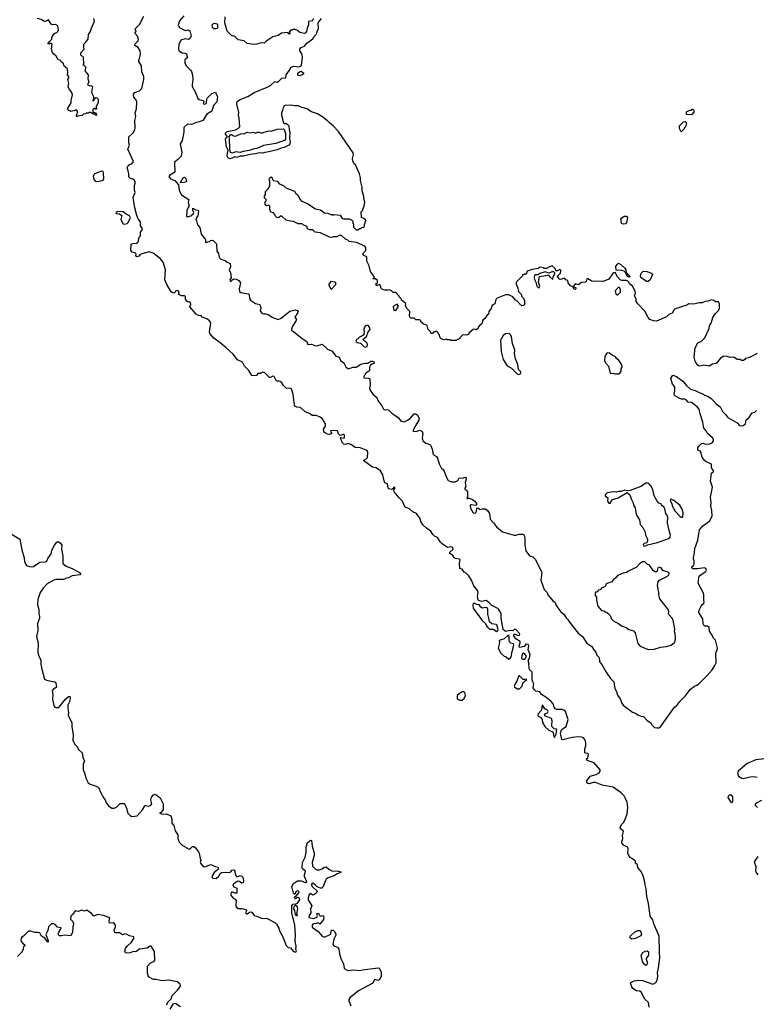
# Model space of a CAD drawing. Extents: x 1862350 to 2057294, y 212041 to 437318.
# Tile 19 of 256: x 1934706 to 1944224, y 269593 to 282318. Entities that reach past the tile are written whole.
import ezdxf

# ---------------------------------------------------------------- set-up
doc = ezdxf.new("R2010")
doc.units = 0

msp = doc.modelspace()

# ---------------------------------------------------------------- linework, layer by layer
at = {"layer": '0CON10XD'}
for points in [[(1940391, 275345), (1940334, 275355), (1940318, 275368), (1940304, 275395), (1940265, 275421), (1940265, 275435), (1940306, 275475), (1940304, 275495), (1940275, 275505), (1940235, 275498), (1940165, 275545), (1940144, 275565), (1940106, 275626), (1940065, 275642), (1940043, 275665), (1940019, 275709), (1939961, 275745), (1939918, 275785), (1939895, 275826), (1939878, 275875), (1939835, 275938), (1939785, 275957), (1939745, 275998), (1939695, 276013), (1939683, 276023), (1939651, 276095), (1939608, 276138), (1939546, 276215), (1939542, 276235), (1939555, 276257), (1939555, 276273), (1939544, 276275), (1939527, 276253), (1939515, 276248), (1939475, 276256), (1939468, 276265), (1939460, 276320), (1939425, 276334), (1939414, 276356), (1939400, 276435), (1939368, 276488), (1939312, 276525), (1939265, 276535), (1939154, 276615), (1939154, 276626), (1939185, 276642), (1939200, 276660), (1939206, 276725), (1939195, 276749), (1939105, 276785), (1939040, 276790), (1938995, 276825), (1938965, 276838), (1938945, 276840), (1938915, 276828), (1938893, 276833), (1938874, 276855), (1938852, 276915), (1938855, 276920), (1938895, 276908), (1938905, 276912), (1938905, 276947), (1938895, 276958), (1938885, 276958), (1938845, 276942), (1938826, 276965), (1938813, 277003), (1938745, 277009), (1938727, 277005), (1938724, 276995), (1938737, 276975), (1938736, 276965), (1938705, 276956), (1938685, 276960), (1938645, 276983), (1938635, 276995), (1938633, 277025), (1938657, 277063), (1938659, 277095), (1938614, 277165), (1938579, 277185), (1938535, 277203), (1938485, 277202), (1938449, 277229), (1938395, 277248), (1938335, 277307), (1938285, 277310), (1938262, 277322), (1938255, 277335), (1938240, 277475), (1938218, 277545), (1938195, 277555), (1938155, 277551), (1938115, 277591), (1938085, 277637), (1938065, 277645), (1938025, 277646), (1937995, 277705), (1937975, 277709), (1937945, 277692), (1937935, 277694), (1937874, 277754), (1937845, 277763), (1937817, 277743), (1937785, 277744), (1937765, 277721), (1937725, 277717), (1937705, 277721), (1937666, 277785), (1937612, 277842), (1937585, 277893), (1937521, 277921), (1937463, 277993), (1937372, 278075), (1937295, 278142), (1937215, 278200), (1937165, 278263), (1937158, 278285), (1937174, 278395), (1937157, 278425), (1937125, 278450), (1937063, 278475), (1937049, 278489), (1937015, 278493), (1936985, 278512), (1936905, 278605), (1936918, 278642), (1936915, 278664), (1936905, 278670), (1936885, 278666), (1936865, 278678), (1936848, 278705), (1936850, 278735), (1936844, 278745), (1936835, 278750), (1936795, 278747), (1936764, 278765), (1936766, 278795), (1936755, 278815), (1936745, 278819), (1936720, 278810), (1936705, 278785), (1936685, 278788), (1936665, 278802), (1936607, 278895), (1936582, 278955), (1936591, 279085), (1936558, 279185), (1936525, 279225), (1936429, 279299), (1936378, 279318), (1936285, 279292), (1936265, 279282), (1936245, 279261), (1936220, 279255), (1936203, 279265), (1936211, 279285), (1936205, 279302), (1936158, 279315), (1936143, 279333), (1936147, 279415), (1936170, 279425), (1936215, 279430), (1936235, 279442), (1936252, 279505), (1936266, 279525), (1936267, 279573), (1936286, 279595), (1936292, 279615), (1936267, 279657), (1936267, 279705), (1936238, 279745), (1936221, 279785), (1936188, 279905), (1936173, 280025), (1936199, 280085), (1936191, 280115), (1936190, 280175), (1936199, 280205), (1936197, 280225), (1936181, 280251), (1936136, 280266), (1936117, 280285), (1936116, 280325), (1936103, 280383), (1936096, 280405), (1936108, 280435), (1936124, 280447), (1936155, 280453), (1936177, 280485), (1936104, 280645), (1936123, 280695), (1936117, 280725), (1936117, 280805), (1936173, 280855), (1936192, 280895), (1936199, 280925), (1936194, 281016), (1936208, 281065), (1936200, 281115), (1936216, 281164), (1936221, 281255), (1936208, 281288), (1936180, 281315), (1936177, 281353), (1936194, 281376), (1936253, 281397), (1936285, 281427), (1936311, 281545), (1936309, 281585), (1936286, 281645), (1936282, 281722), (1936246, 281776), (1936246, 281795), (1936256, 281815), (1936267, 281873), (1936264, 281915), (1936238, 281958), (1936193, 281985), (1936199, 282005), (1936238, 282045), (1936242, 282065), (1936229, 282105), (1936196, 282145), (1936205, 282159), (1936210, 282175), (1936199, 282195), (1936202, 282205), (1936253, 282257), (1936309, 282365)], [(1936825, 282366), (1936769, 282301), (1936753, 282245), (1936773, 282215), (1936835, 282180), (1936855, 282177), (1936885, 282186), (1936903, 282175), (1936923, 282105), (1936906, 282074), (1936887, 282063), (1936845, 282070), (1936788, 282052), (1936762, 281995), (1936759, 281945), (1936763, 281915), (1936769, 281909), (1936805, 281891), (1936845, 281884), (1936860, 281875), (1936872, 281835), (1936870, 281825), (1936842, 281798), (1936842, 281755), (1936861, 281715), (1936915, 281666), (1936925, 281647), (1936940, 281600), (1936944, 281545), (1936933, 281475), (1936935, 281455), (1936979, 281375), (1937008, 281298), (1937025, 281286), (1937080, 281275), (1937086, 281265), (1937077, 281235), (1937095, 281224), (1937115, 281233), (1937122, 281245), (1937124, 281295), (1937130, 281305), (1937188, 281365), (1937235, 281382), (1937243, 281355), (1937263, 281325), (1937253, 281255), (1937211, 281208), (1937187, 281135), (1937123, 281095), (1937074, 281015), (1937025, 280996), (1936989, 280991), (1936925, 280963), (1936875, 280968), (1936826, 280924)], [(1935660, 282335), (1935670, 282295), (1935628, 282205), (1935617, 282163), (1935590, 282125), (1935588, 282065), (1935560, 282035), (1935560, 282025), (1935530, 281995), (1935532, 281952), (1935540, 281935), (1935490, 281885), (1935490, 281865), (1935505, 281850), (1935520, 281845), (1935527, 281827), (1935530, 281745), (1935520, 281735), (1935535, 281730), (1935560, 281705), (1935550, 281655), (1935590, 281605), (1935588, 281555), (1935598, 281515), (1935583, 281475), (1935605, 281466), (1935635, 281464), (1935646, 281455), (1935633, 281375), (1935658, 281325), (1935660, 281295), (1935650, 281275), (1935655, 281270), (1935665, 281272), (1935672, 281298), (1935695, 281310), (1935712, 281302), (1935721, 281285), (1935722, 281245), (1935690, 281185), (1935700, 281175), (1935698, 281162), (1935685, 281160), (1935675, 281170), (1935665, 281170), (1935650, 281155), (1935652, 281122), (1935675, 281120), (1935685, 281110), (1935695, 281110), (1935700, 281085), (1935695, 281080), (1935665, 281100), (1935645, 281100), (1935625, 281120), (1935605, 281120), (1935595, 281110), (1935565, 281110), (1935555, 281100), (1935532, 281098), (1935515, 281080), (1935455, 281070), (1935445, 281060), (1935440, 281085), (1935458, 281125), (1935445, 281150), (1935425, 281150), (1935417, 281143), (1935365, 281130), (1935355, 281140), (1935342, 281142), (1935330, 281155), (1935328, 281175), (1935372, 281245), (1935372, 281275), (1935387, 281345), (1935376, 281386), (1935348, 281415), (1935333, 281445), (1935340, 281495), (1935330, 281545), (1935340, 281565), (1935340, 281585), (1935322, 281605), (1935328, 281635), (1935322, 281682), (1935280, 281715), (1935267, 281757), (1935240, 281775), (1935238, 281788), (1935205, 281800), (1935176, 281846), (1935142, 281875), (1935130, 281895), (1935117, 281935), (1935125, 282000), (1935115, 282010), (1935095, 282010), (1935085, 282000), (1935070, 282005), (1935085, 282030), (1935120, 282065), (1935123, 282087), (1935140, 282115), (1935140, 282125), (1935160, 282145), (1935185, 282150), (1935197, 282163), (1935208, 282185), (1935198, 282238), (1935167, 282257), (1935135, 282252), (1935115, 282260), (1935077, 282317), (1935052, 282298), (1935025, 282292), (1934985, 282318), (1934935, 282332)], [(1937245, 282202), (1937260, 282210), (1937268, 282222), (1937265, 282255), (1937235, 282270), (1937205, 282265), (1937190, 282245), (1937193, 282223), (1937213, 282203), (1937245, 282202)], [(1938500, 282335), (1938495, 282310), (1938487, 282303), (1938440, 282295), (1938440, 282250), (1938421, 282209), (1938414, 282165), (1938396, 282144), (1938385, 282140), (1938325, 282154), (1938295, 282178), (1938265, 282190), (1938235, 282190), (1938225, 282180), (1938205, 282180), (1938188, 282155), (1938197, 282145), (1938195, 282132), (1938185, 282134), (1938171, 282151), (1938129, 282149), (1938088, 282142), (1938046, 282113), (1937976, 282094), (1937886, 282034), (1937865, 282012), (1937825, 282019), (1937769, 282001), (1937727, 281997), (1937645, 282010), (1937605, 282046), (1937529, 282059), (1937485, 282100), (1937445, 282112), (1937389, 282169), (1937357, 282277), (1937362, 282355)], [(1943528, 277848), (1943495, 277838), (1943475, 277843), (1943460, 277855), (1943433, 277905), (1943423, 277955), (1943434, 278075), (1943470, 278140), (1943515, 278162), (1943558, 278205), (1943613, 278325), (1943621, 278365), (1943640, 278395), (1943663, 278467), (1943694, 278516), (1943732, 278555), (1943748, 278585), (1943748, 278645), (1943735, 278670), (1943695, 278670), (1943675, 278688), (1943645, 278698), (1943599, 278681), (1943564, 278676), (1943525, 278658), (1943485, 278658), (1943415, 278642), (1943353, 278647), (1943325, 278630), (1943175, 278583), (1943157, 278565), (1943138, 278525), (1943095, 278507), (1943065, 278477), (1942935, 278422), (1942894, 278424), (1942850, 278445), (1942825, 278470), (1942785, 278552), (1942694, 278644), (1942672, 278675), (1942672, 278712), (1942651, 278751), (1942661, 278785), (1942659, 278809), (1942623, 278875), (1942584, 278904), (1942578, 278925), (1942565, 278938), (1942546, 278946), (1942485, 278948), (1942465, 278956), (1942432, 278995), (1942402, 279052), (1942385, 279048), (1942368, 279032), (1942320, 278965), (1942245, 278936), (1942097, 278937), (1942045, 278970), (1942035, 278970), (1942024, 278935), (1942015, 278924), (1941965, 278921), (1941925, 278889), (1941885, 278903), (1941857, 278865), (1941891, 278855), (1941892, 278838), (1941885, 278830), (1941865, 278839), (1941854, 278864), (1941825, 278880), (1941801, 278905), (1941794, 278915), (1941788, 278948), (1941765, 278957), (1941745, 278976), (1941695, 278958), (1941680, 278965), (1941650, 279005), (1941665, 279010), (1941695, 279040), (1941698, 279078), (1941685, 279088), (1941655, 279070), (1941632, 279072), (1941625, 279100), (1941587, 279137), (1941550, 279125), (1941515, 279100), (1941485, 279100), (1941475, 279110), (1941425, 279120), (1941406, 279104), (1941328, 279088), (1941262, 279068), (1941255, 279040), (1941245, 279030), (1941225, 279030), (1941215, 279020), (1941205, 279020), (1941200, 279005), (1941120, 278925), (1941120, 278895), (1941137, 278867), (1941152, 278805), (1941190, 278765), (1941190, 278745), (1941217, 278717), (1941230, 278685), (1941230, 278635), (1941218, 278622), (1941195, 278620), (1941185, 278630), (1941175, 278630), (1941170, 278645), (1941130, 278685), (1941114, 278694), (1941080, 278735), (1941025, 278760), (1940985, 278762), (1940875, 278720), (1940858, 278702), (1940847, 278645), (1940812, 278625), (1940800, 278585), (1940770, 278545), (1940765, 278510), (1940745, 278500), (1940716, 278454), (1940692, 278435), (1940678, 278385), (1940657, 278373), (1940630, 278345), (1940630, 278325), (1940605, 278310), (1940585, 278318), (1940565, 278312), (1940510, 278265), (1940510, 278255), (1940502, 278248), (1940485, 278242), (1940433, 278247), (1940392, 278208), (1940388, 278192), (1940355, 278180), (1940345, 278170), (1940275, 278170), (1940265, 278180), (1940235, 278180), (1940215, 278188), (1940185, 278182), (1940153, 278193), (1940140, 278205), (1940128, 278248), (1940112, 278262), (1940110, 278275), (1940098, 278288), (1940075, 278290), (1940065, 278280), (1940055, 278280), (1940038, 278262), (1940025, 278260), (1940018, 278278), (1939983, 278313), (1939970, 278365), (1939945, 278380), (1939922, 278382), (1939890, 278415), (1939890, 278425), (1939878, 278438), (1939825, 278440), (1939805, 278460), (1939755, 278460), (1939743, 278485), (1939747, 278547), (1939708, 278585), (1939690, 278625), (1939695, 278650), (1939640, 278695), (1939640, 278705), (1939610, 278735), (1939610, 278745), (1939565, 278790), (1939533, 278793), (1939510, 278815), (1939485, 278828), (1939465, 278820), (1939425, 278820), (1939395, 278830), (1939373, 278853), (1939372, 278875), (1939357, 278897), (1939332, 278888), (1939325, 278880), (1939312, 278885), (1939310, 278905), (1939330, 278915), (1939330, 278945), (1939305, 278970), (1939275, 278970), (1939270, 278975), (1939290, 278995), (1939240, 279065), (1939223, 279135), (1939193, 279195), (1939190, 279255), (1939155, 279270), (1939142, 279282), (1939150, 279305), (1939180, 279335), (1939180, 279375), (1939165, 279390), (1939057, 279437), (1938965, 279450), (1938947, 279467), (1938915, 279480), (1938865, 279530), (1938835, 279530), (1938805, 279510), (1938755, 279510), (1938735, 279502), (1938708, 279508), (1938595, 279562), (1938525, 279572), (1938492, 279602), (1938455, 279602), (1938432, 279612), (1938420, 279625), (1938420, 279645), (1938375, 279660), (1938355, 279680), (1938305, 279680), (1938245, 279710), (1938205, 279712), (1938148, 279728), (1938095, 279780), (1938075, 279780), (1938055, 279760), (1938035, 279758), (1938014, 279774), (1938000, 279805), (1937985, 279820), (1937952, 279832), (1937940, 279865), (1937938, 279908), (1937925, 279920), (1937895, 279910), (1937880, 279925), (1937880, 279965), (1937890, 279975), (1937890, 279995), (1937870, 280015), (1937870, 280035), (1937882, 280058), (1937883, 280097), (1937915, 280130), (1937938, 280165), (1937940, 280235), (1937930, 280245), (1937935, 280270), (1937957, 280287), (1937970, 280275), (1937972, 280252), (1937985, 280240), (1938032, 280232), (1938060, 280195), (1938115, 280173), (1938146, 280146), (1938255, 280100), (1938275, 280070), (1938298, 280055), (1938322, 280005), (1938345, 279978), (1938440, 279935), (1938455, 279920), (1938530, 279875), (1938592, 279862), (1938645, 279822), (1938687, 279817), (1938725, 279800), (1938745, 279800), (1938755, 279790), (1938765, 279800), (1938845, 279790), (1938875, 279750), (1938893, 279743), (1938962, 279742), (1938995, 279730), (1939010, 279715), (1939010, 279685), (1939020, 279675), (1939020, 279635), (1939055, 279600), (1939075, 279600), (1939095, 279620), (1939115, 279620), (1939125, 279630), (1939150, 279635), (1939160, 279645), (1939160, 279675), (1939170, 279685), (1939170, 279705), (1939178, 279712), (1939180, 279725), (1939155, 279750), (1939122, 279762), (1939120, 279835), (1939142, 279858), (1939142, 279875), (1939156, 279904), (1939167, 279965), (1939152, 280005), (1939152, 280032), (1939132, 280105), (1939132, 280155), (1939108, 280238), (1939108, 280275), (1939096, 280326), (1939045, 280440), (1939025, 280460), (1939010, 280495), (1939006, 280525), (1939018, 280575), (1939013, 280595), (1938824, 280874), (1938757, 280947), (1938712, 280982), (1938685, 281011), (1938625, 281058), (1938555, 281099), (1938478, 281128), (1938415, 281166), (1938338, 281188), (1938310, 281205), (1938256, 281204), (1938215, 281211), (1938135, 281209), (1938114, 281195), (1938104, 281146), (1938090, 281115), (1938089, 281085), (1938116, 280986), (1938125, 280978), (1938155, 280975), (1938185, 280945), (1938186, 280895), (1938196, 280865), (1938194, 280785), (1938202, 280735), (1938198, 280712), (1938185, 280695), (1938125, 280666), (1938085, 280659), (1938035, 280636), (1937905, 280604), (1937875, 280603), (1937845, 280594), (1937806, 280596), (1937755, 280582), (1937685, 280574), (1937600, 280555), (1937555, 280554), (1937515, 280538), (1937485, 280546), (1937425, 280519), (1937406, 280526), (1937392, 280542), (1937387, 280565), (1937401, 280631), (1937377, 280675), (1937365, 280775), (1937375, 280796), (1937390, 280805), (1937361, 280845), (1937385, 280871), (1937495, 280896), (1937535, 280916), (1937549, 280935), (1937542, 281045), (1937534, 281085), (1937536, 281116), (1937510, 281225), (1937510, 281245), (1937520, 281265), (1937554, 281285), (1937654, 281325), (1937735, 281378), (1937904, 281446), (1937948, 281465), (1938005, 281520), (1938035, 281512), (1938055, 281522), (1938095, 281561), (1938143, 281567), (1938148, 281605), (1938194, 281666), (1938214, 281706), (1938245, 281715), (1938315, 281707), (1938349, 281725), (1938362, 281835), (1938350, 281875), (1938328, 281915), (1938328, 281935), (1938344, 281956), (1938388, 281975), (1938418, 282015), (1938495, 282070), (1938511, 282099), (1938538, 282125), (1938546, 282144), (1938548, 282165), (1938567, 282205), (1938564, 282276), (1938574, 282296), (1938607, 282333)], [(1938325, 281590), (1938300, 281595), (1938302, 281625), (1938325, 281650), (1938345, 281652), (1938378, 281628), (1938370, 281615), (1938325, 281590)], [(1943385, 281090), (1943322, 281092), (1943323, 281127), (1943358, 281142), (1943365, 281150), (1943385, 281150), (1943395, 281160), (1943405, 281160), (1943417, 281147), (1943417, 281123), (1943385, 281090)], [(1943255, 280870), (1943233, 280913), (1943230, 280945), (1943282, 280998), (1943305, 281000), (1943320, 280985), (1943308, 280935), (1943290, 280915), (1943290, 280905), (1943255, 280870)], [(1936826, 280924), (1936826, 280865), (1936806, 280755), (1936778, 280712), (1936800, 280605), (1936792, 280555), (1936751, 280509), (1936706, 280475), (1936710, 280345), (1936645, 280309), (1936635, 280290), (1936655, 280263), (1936710, 280240), (1936758, 280185), (1936768, 280108), (1936795, 280052), (1936892, 279995), (1936883, 279957), (1936898, 279912), (1936865, 279858), (1936860, 279775), (1936875, 279771), (1936916, 279784), (1936954, 279815), (1936956, 279825), (1936944, 279855), (1936945, 279880), (1936980, 279860), (1937014, 279854), (1937018, 279848), (1937007, 279783), (1936984, 279745), (1936989, 279719), (1937004, 279665), (1937032, 279632), (1937053, 279545), (1937108, 279475), (1937108, 279438), (1937155, 279449), (1937185, 279468), (1937205, 279464), (1937249, 279419), (1937255, 279325), (1937274, 279295), (1937284, 279244), (1937304, 279224), (1937363, 279205), (1937385, 279184), (1937426, 279165), (1937430, 279125), (1937414, 279085), (1937430, 279045), (1937438, 278982), (1937420, 278955), (1937425, 278937), (1937435, 278935), (1937445, 278941), (1937459, 278962), (1937475, 278969), (1937505, 278964), (1937536, 278946), (1937559, 278915), (1937542, 278838), (1937546, 278805), (1937564, 278794), (1937664, 278774), (1937671, 278765), (1937676, 278715), (1937689, 278695), (1937755, 278649), (1937809, 278635), (1937824, 278595), (1937815, 278555), (1937835, 278526), (1937855, 278516), (1937885, 278516), (1937917, 278507), (1937975, 278468), (1938045, 278443), (1938085, 278461), (1938198, 278552), (1938265, 278568), (1938295, 278560), (1938303, 278545), (1938299, 278535), (1938262, 278475), (1938281, 278445), (1938280, 278430), (1938229, 278355), (1938218, 278318), (1938219, 278299), (1938245, 278286), (1938355, 278198), (1938415, 278158), (1938431, 278121), (1938475, 278126), (1938518, 278108), (1938544, 278104), (1938615, 278125), (1938685, 278059), (1938742, 278032), (1938791, 277971), (1938835, 277958), (1938853, 277913), (1938895, 277885), (1938922, 277832), (1938945, 277811), (1938965, 277811), (1939015, 277826), (1939055, 277828), (1939115, 277864), (1939165, 277879), (1939205, 277878), (1939245, 277903), (1939265, 277904), (1939281, 277895), (1939286, 277875), (1939255, 277866), (1939239, 277851), (1939226, 277825), (1939224, 277785), (1939211, 277769), (1939173, 277745), (1939150, 277695), (1939158, 277688), (1939215, 277686), (1939231, 277675), (1939236, 277596), (1939226, 277555), (1939231, 277535), (1939269, 277479), (1939320, 277435), (1939332, 277395), (1939387, 277327), (1939405, 277285), (1939425, 277277), (1939455, 277280), (1939475, 277272), (1939515, 277233), (1939596, 277176), (1939625, 277137), (1939638, 277128), (1939675, 277121), (1939716, 277144), (1939750, 277165), (1939805, 277223), (1939825, 277223), (1939847, 277207), (1939868, 277168), (1939865, 277142), (1939823, 277077), (1939788, 277005), (1939795, 276998), (1939825, 276994), (1939875, 277011), (1939906, 276995), (1939917, 276967), (1939906, 276915), (1939914, 276875), (1939955, 276846), (1940005, 276828), (1940018, 276815), (1940038, 276755), (1940046, 276705), (1940060, 276690), (1940093, 276673), (1940105, 276653), (1940126, 276576), (1940158, 276518), (1940175, 276509), (1940192, 276485), (1940221, 276401), (1940243, 276363), (1940285, 276344), (1940335, 276347), (1940368, 276362), (1940385, 276398), (1940425, 276394), (1940464, 276404), (1940475, 276400), (1940477, 276385), (1940461, 276335), (1940472, 276285), (1940457, 276265), (1940458, 276255), (1940489, 276228), (1940494, 276214), (1940492, 276155), (1940485, 276130), (1940495, 276128), (1940505, 276138), (1940555, 276115), (1940586, 276096), (1940609, 276065), (1940610, 276050), (1940599, 276041), (1940545, 276050), (1940533, 276047), (1940525, 276035), (1940532, 276005), (1940565, 275946), (1940585, 275941), (1940600, 275950), (1940609, 275965), (1940615, 276006), (1940625, 276008), (1940655, 275988), (1940685, 275998), (1940725, 275997), (1940752, 275975), (1940771, 275945), (1940782, 275905), (1940785, 275863), (1940830, 275815), (1940865, 275764), (1940945, 275697), (1941095, 275654), (1941115, 275654), (1941165, 275669), (1941218, 275668), (1941229, 275645), (1941235, 275610), (1941233, 275533), (1941246, 275455), (1941295, 275389), (1941338, 275375), (1941365, 275347), (1941401, 275281), (1941451, 275175), (1941441, 275075), (1941483, 274955), (1941520, 274915), (1941532, 274885), (1941555, 274854), (1941597, 274807), (1941627, 274785), (1941635, 274754), (1941660, 274715), (1941697, 274667), (1941736, 274636), (1941766, 274586), (1941789, 274565), (1941810, 274530), (1941921, 274391), (1941978, 274345), (1942035, 274259), (1942099, 274215), (1942123, 274173), (1942149, 274145), (1942164, 274104), (1942194, 274075), (1942199, 274019), (1942227, 273985), (1942284, 273885), (1942338, 273805), (1942385, 273760), (1942398, 273675), (1942418, 273635), (1942430, 273590), (1942465, 273539), (1942485, 273485), (1942505, 273460), (1942625, 273370), (1942665, 273356), (1942695, 273333), (1942735, 273318), (1942765, 273314), (1942815, 273259), (1942857, 273237), (1942874, 273205), (1942895, 273184), (1942915, 273170), (1942945, 273164), (1942965, 273164), (1942985, 273180), (1943168, 273432), (1943196, 273454), (1943234, 273506), (1943304, 273576), (1943373, 273665), (1943425, 273704), (1943455, 273716), (1943475, 273732), (1943589, 273841), (1943652, 273915), (1943690, 273970), (1943704, 274005), (1943700, 274135), (1943720, 274175), (1943723, 274195), (1943697, 274297), (1943670, 274325), (1943654, 274365), (1943619, 274415), (1943614, 274464), (1943595, 274479), (1943560, 274480), (1943542, 274495), (1943536, 274515), (1943534, 274574), (1943482, 274655), (1943484, 274685), (1943510, 274740), (1943525, 274760), (1943546, 274774), (1943552, 274795), (1943547, 274817), (1943547, 274885), (1943537, 274917), (1943471, 275035), (1943480, 275105), (1943486, 275124), (1943511, 275149), (1943573, 275187), (1943582, 275205), (1943573, 275223), (1943553, 275233), (1943465, 275220), (1943405, 275220), (1943390, 275235), (1943390, 275245), (1943415, 275268), (1943423, 275285), (1943423, 275325), (1943414, 275344), (1943412, 275365), (1943427, 275433), (1943428, 275485), (1943468, 275592), (1943492, 275725), (1943535, 275775), (1943625, 275840), (1943652, 275905), (1943648, 275975), (1943636, 276035), (1943639, 276075), (1943630, 276145), (1943658, 276275), (1943634, 276355), (1943644, 276455), (1943675, 276485), (1943646, 276525), (1943644, 276574), (1943575, 276604), (1943555, 276620), (1943526, 276665), (1943505, 276742), (1943475, 276752), (1943468, 276765), (1943468, 276785), (1943480, 276805), (1943515, 276840), (1943537, 276843), (1943567, 276833), (1943625, 276838), (1943657, 276855), (1943669, 276875), (1943671, 276895), (1943658, 276915), (1943595, 276968), (1943576, 277005), (1943548, 277038), (1943535, 277118), (1943497, 277225), (1943486, 277285), (1943461, 277315), (1943385, 277370), (1943345, 277376), (1943316, 277405), (1943296, 277414), (1943256, 277414), (1943226, 277425), (1943165, 277462), (1943161, 277485), (1943170, 277515), (1943173, 277573), (1943139, 277609), (1943120, 277685), (1943145, 277722), (1943192, 277705), (1943275, 277646), (1943322, 277592), (1943375, 277543), (1943435, 277525), (1943485, 277499), (1943533, 277483), (1943555, 277464), (1943595, 277451), (1943636, 277426), (1943668, 277398), (1943704, 277355), (1943756, 277316), (1943788, 277255), (1943827, 277217), (1943856, 277176), (1943975, 277107), (1944006, 277075), (1944035, 277069), (1944055, 277075), (1944085, 277095), (1944093, 277147), (1944127, 277173), (1944170, 277235), (1944205, 277246), (1944228, 277265)], [(1937455, 280592), (1937432, 280602), (1937420, 280645), (1937418, 280785), (1937408, 280805), (1937435, 280834), (1937445, 280834), (1937468, 280818), (1937495, 280814), (1937565, 280841), (1937614, 280846), (1937645, 280864), (1937685, 280856), (1937725, 280863), (1937755, 280851), (1937780, 280865), (1937804, 280866), (1937835, 280852), (1937865, 280866), (1937925, 280880), (1937955, 280878), (1938035, 280904), (1938115, 280908), (1938125, 280898), (1938142, 280845), (1938142, 280775), (1938135, 280760), (1938015, 280716), (1937855, 280690), (1937772, 280655), (1937735, 280650), (1937670, 280625), (1937594, 280616), (1937555, 280600), (1937495, 280608), (1937455, 280592)], [(1935705, 280226), (1935755, 280234), (1935784, 280245), (1935792, 280265), (1935790, 280340), (1935784, 280354), (1935765, 280360), (1935673, 280327), (1935656, 280295), (1935663, 280253), (1935681, 280231), (1935705, 280226)], [(1936785, 280210), (1936782, 280215), (1936819, 280275), (1936835, 280282), (1936854, 280265), (1936863, 280235), (1936856, 280224), (1936825, 280214), (1936785, 280210)], [(1936055, 279677), (1936095, 279684), (1936105, 279692), (1936138, 279755), (1936125, 279784), (1936083, 279805), (1936045, 279835), (1935975, 279840), (1935955, 279832), (1935949, 279825), (1935952, 279815), (1935995, 279809), (1936026, 279786), (1936013, 279735), (1936045, 279681), (1936055, 279677)], [(1942505, 279676), (1942484, 279684), (1942481, 279691), (1942475, 279750), (1942515, 279778), (1942545, 279778), (1942559, 279755), (1942546, 279695), (1942535, 279680), (1942505, 279676)], [(1941415, 278850), (1941427, 278875), (1941410, 278925), (1941422, 278998), (1941505, 279010), (1941535, 279020), (1941555, 278993), (1941595, 278960), (1941600, 278995), (1941620, 279035), (1941620, 279045), (1941608, 279058), (1941581, 279059), (1941545, 279040), (1941495, 279058), (1941425, 279037), (1941405, 279020), (1941368, 279022), (1941357, 279013), (1941353, 278985), (1941358, 278958), (1941377, 278925), (1941390, 278875), (1941415, 278850)], [(1942585, 278990), (1942575, 278990), (1942565, 279000), (1942532, 279052), (1942516, 279066), (1942485, 279078), (1942412, 279082), (1942408, 279132), (1942431, 279159), (1942445, 279170), (1942475, 279152), (1942525, 279108), (1942537, 279085), (1942542, 279052), (1942590, 279005), (1942585, 278990)], [(1942825, 278933), (1942805, 278934), (1942732, 278985), (1942727, 279005), (1942732, 279025), (1942742, 279048), (1942763, 279067), (1942810, 279065), (1942871, 279041), (1942882, 279025), (1942852, 278955), (1942825, 278933)], [(1938735, 278834), (1938789, 278895), (1938789, 278915), (1938777, 278927), (1938727, 278933), (1938700, 278900), (1938700, 278885), (1938725, 278840), (1938735, 278834)], [(1942435, 278760), (1942470, 278795), (1942470, 278825), (1942455, 278858), (1942440, 278855), (1942402, 278815), (1942408, 278775), (1942425, 278760), (1942435, 278760)], [(1939565, 278561), (1939602, 278615), (1939585, 278642), (1939535, 278617), (1939530, 278605), (1939542, 278562), (1939565, 278561)], [(1939175, 278085), (1939196, 278095), (1939200, 278125), (1939191, 278141), (1939150, 278175), (1939146, 278185), (1939150, 278195), (1939188, 278225), (1939210, 278285), (1939234, 278315), (1939230, 278335), (1939215, 278362), (1939205, 278368), (1939175, 278360), (1939163, 278345), (1939155, 278315), (1939159, 278265), (1939149, 278241), (1939095, 278215), (1939055, 278178), (1939050, 278165), (1939053, 278153), (1939065, 278144), (1939109, 278139), (1939153, 278093), (1939175, 278085)], [(1941155, 277732), (1941178, 277742), (1941180, 277765), (1941150, 277795), (1941142, 277862), (1941113, 277933), (1941100, 278005), (1941102, 278045), (1941072, 278135), (1941062, 278222), (1941050, 278245), (1941032, 278262), (1940983, 278257), (1940954, 278236), (1940918, 278175), (1940928, 278028), (1940952, 277925), (1941004, 277844), (1941060, 277815), (1941135, 277740), (1941155, 277732)], [(1942395, 277740), (1942445, 277742), (1942466, 277754), (1942480, 277775), (1942480, 277805), (1942492, 277825), (1942486, 277855), (1942445, 277920), (1942424, 277934), (1942405, 277959), (1942360, 277980), (1942325, 278007), (1942305, 278012), (1942291, 278009), (1942268, 277965), (1942262, 277912), (1942275, 277882), (1942315, 277840), (1942335, 277750), (1942345, 277743), (1942375, 277748), (1942395, 277740)], [(1944235, 278004), (1944135, 277953), (1944085, 277938), (1944076, 277924), (1944057, 277913), (1944033, 277913), (1944015, 277928), (1943975, 277928), (1943935, 277957), (1943885, 277952), (1943846, 277966), (1943805, 277967), (1943762, 277945), (1943716, 277884), (1943700, 277875), (1943660, 277865), (1943615, 277842), (1943545, 277852), (1943528, 277848)], [(1942785, 275513), (1942820, 275530), (1942947, 275563), (1943088, 275612), (1943106, 275624), (1943116, 275655), (1943097, 275717), (1943078, 275815), (1943082, 275885), (1943076, 275906), (1943053, 275935), (1943043, 275995), (1943032, 276015), (1943000, 276045), (1942995, 276060), (1942965, 276068), (1942941, 276095), (1942906, 276165), (1942886, 276245), (1942860, 276295), (1942835, 276323), (1942805, 276333), (1942734, 276286), (1942596, 276234), (1942555, 276230), (1942525, 276237), (1942475, 276219), (1942445, 276220), (1942415, 276212), (1942375, 276218), (1942298, 276202), (1942272, 276178), (1942270, 276165), (1942305, 276140), (1942301, 276095), (1942320, 276070), (1942335, 276063), (1942356, 276114), (1942394, 276126), (1942440, 276140), (1942555, 276208), (1942589, 276179), (1942606, 276125), (1942634, 276075), (1942637, 276045), (1942658, 276008), (1942672, 275925), (1942715, 275855), (1942724, 275795), (1942758, 275755), (1942787, 275695), (1942794, 275655), (1942816, 275605), (1942820, 275585), (1942813, 275565), (1942804, 275556), (1942775, 275549), (1942763, 275535), (1942766, 275516), (1942785, 275513)], [(1943275, 275890), (1943279, 275945), (1943264, 275994), (1943237, 276045), (1943160, 276105), (1943125, 276122), (1943115, 276120), (1943113, 276105), (1943131, 276065), (1943136, 276035), (1943176, 275965), (1943235, 275903), (1943255, 275890), (1943275, 275890)], [(1934575, 275688), (1934710, 275605), (1934734, 275465), (1934764, 275365), (1934770, 275315), (1934785, 275278), (1934796, 275266), (1934845, 275246), (1934885, 275252), (1934965, 275306), (1935040, 275310), (1935055, 275320), (1935070, 275355), (1935111, 275415), (1935120, 275460), (1935155, 275528), (1935186, 275564), (1935205, 275573), (1935233, 275553), (1935252, 275525), (1935246, 275474), (1935263, 275385), (1935264, 275295), (1935269, 275285), (1935305, 275255), (1935385, 275227), (1935489, 275169), (1935492, 275155), (1935485, 275144), (1935385, 275129), (1935335, 275104), (1935305, 275102), (1935275, 275084), (1935183, 275083), (1935147, 275073), (1935060, 275025), (1935013, 274977), (1934972, 274915), (1934939, 274825), (1934936, 274755), (1934953, 274695), (1934955, 274645), (1934964, 274605), (1934962, 274585), (1934936, 274515), (1934940, 274425), (1934922, 274345), (1934946, 274266), (1934942, 274135), (1934952, 274092), (1934980, 274045), (1934980, 273990), (1934991, 273925), (1935027, 273797), (1935052, 273782), (1935155, 273762), (1935169, 273755), (1935173, 273745), (1935180, 273690), (1935138, 273662), (1935127, 273645), (1935134, 273595), (1935128, 273535), (1935146, 273455), (1935162, 273432), (1935175, 273427), (1935210, 273430), (1935224, 273446), (1935301, 273539), (1935335, 273569), (1935356, 273576), (1935358, 273545), (1935345, 273494), (1935329, 273461), (1935329, 273415), (1935339, 273365), (1935334, 273325), (1935378, 273235), (1935379, 273185), (1935396, 273074), (1935394, 273004), (1935421, 272945), (1935454, 272915), (1935467, 272885), (1935513, 272843), (1935524, 272785), (1935543, 272735), (1935528, 272695), (1935526, 272625), (1935550, 272570), (1935561, 272515), (1935593, 272455), (1935615, 272439), (1935694, 272414), (1935726, 272395), (1935756, 272325), (1935794, 272255), (1935812, 272235), (1935822, 272195), (1935855, 272156), (1935895, 272127), (1935925, 272126), (1935955, 272141), (1936005, 272190), (1936055, 272188), (1936065, 272180), (1936087, 272127), (1936104, 272065), (1936135, 272031), (1936155, 272022), (1936225, 272028), (1936294, 272105), (1936325, 272159), (1936338, 272162), (1936375, 272153), (1936402, 272165), (1936414, 272185), (1936402, 272235), (1936410, 272270), (1936435, 272301), (1936455, 272309), (1936465, 272306), (1936522, 272262), (1936558, 272185), (1936562, 272105), (1936530, 272070), (1936512, 272062), (1936555, 272049), (1936604, 272056), (1936657, 272027), (1936672, 271985), (1936673, 271933), (1936698, 271905), (1936714, 271834), (1936749, 271785), (1936750, 271735), (1936765, 271690), (1936805, 271650), (1936895, 271600), (1936905, 271600), (1936938, 271632), (1936955, 271633), (1936975, 271621), (1937016, 271565), (1937026, 271545), (1937037, 271477), (1937047, 271455), (1937039, 271425), (1937042, 271415), (1937076, 271375), (1937100, 271370), (1937175, 271401), (1937232, 271372), (1937270, 271365), (1937270, 271335), (1937220, 271295), (1937190, 271245), (1937192, 271232), (1937202, 271222), (1937245, 271220), (1937279, 271251), (1937297, 271283), (1937313, 271297), (1937359, 271301), (1937414, 271296), (1937436, 271304), (1937449, 271325), (1937465, 271332), (1937479, 271325), (1937484, 271315), (1937489, 271275), (1937507, 271245), (1937515, 271241), (1937555, 271257), (1937575, 271249), (1937590, 271235), (1937600, 271195), (1937595, 271164), (1937575, 271159), (1937545, 271181), (1937525, 271183), (1937471, 271149), (1937462, 271138), (1937464, 271125), (1937475, 271111), (1937512, 271092), (1937510, 271030), (1937485, 271030), (1937455, 271043), (1937445, 271041), (1937433, 271025), (1937435, 271002), (1937446, 270985), (1937465, 270966), (1937492, 270952), (1937504, 270934), (1937501, 270865), (1937505, 270853), (1937530, 270830), (1937575, 270830), (1937635, 270816), (1937636, 270803), (1937625, 270775), (1937635, 270762), (1937645, 270763), (1937675, 270785), (1937697, 270787), (1937710, 270780), (1937735, 270739), (1937765, 270734), (1937845, 270702), (1937895, 270708), (1938005, 270649), (1938025, 270628), (1938055, 270578), (1938066, 270535), (1938100, 270475), (1938151, 270355), (1938175, 270328), (1938205, 270323), (1938246, 270276), (1938275, 270266), (1938284, 270285), (1938275, 270305), (1938279, 270345), (1938267, 270415), (1938270, 270485), (1938261, 270615), (1938224, 270775), (1938222, 270865), (1938235, 270887), (1938275, 270890), (1938295, 270900), (1938305, 270915), (1938325, 270945), (1938320, 270965), (1938296, 270974), (1938268, 270958), (1938258, 270975), (1938265, 270990), (1938279, 270991), (1938315, 271033), (1938318, 271048), (1938305, 271059), (1938286, 271055), (1938274, 271045), (1938265, 271018), (1938255, 271018), (1938245, 271030), (1938222, 271115), (1938245, 271153), (1938294, 271187), (1938345, 271190), (1938395, 271166), (1938405, 271166), (1938418, 271175), (1938387, 271245), (1938386, 271265), (1938400, 271315), (1938362, 271342), (1938358, 271365), (1938362, 271425), (1938395, 271495), (1938408, 271555), (1938406, 271625), (1938425, 271683), (1938452, 271698), (1938465, 271714), (1938475, 271708), (1938485, 271635), (1938515, 271535), (1938484, 271426), (1938488, 271378), (1938529, 271339), (1938545, 271331), (1938585, 271330), (1938612, 271342), (1938645, 271365), (1938665, 271370), (1938700, 271340), (1938739, 271319), (1938825, 271313), (1938857, 271305), (1938856, 271295), (1938809, 271281), (1938770, 271255), (1938693, 271227), (1938668, 271212), (1938657, 271195), (1938625, 271108), (1938612, 271095), (1938593, 271093), (1938551, 271111), (1938525, 271139), (1938497, 271157), (1938477, 271145), (1938476, 271135), (1938485, 271117), (1938550, 271055), (1938542, 271035), (1938515, 271010), (1938495, 271005), (1938463, 271023), (1938455, 271022), (1938443, 271005), (1938433, 270965), (1938435, 270945), (1938481, 270865), (1938463, 270825), (1938468, 270775), (1938445, 270739), (1938442, 270715), (1938506, 270704), (1938545, 270718), (1938554, 270735), (1938544, 270765), (1938565, 270772), (1938585, 270738), (1938595, 270734), (1938615, 270741), (1938628, 270735), (1938634, 270715), (1938630, 270690)], [(1942839, 269555), (1942833, 269615), (1942785, 269660), (1942735, 269750), (1942720, 269765), (1942675, 269769), (1942629, 269799), (1942615, 269819), (1942597, 269865), (1942602, 269875), (1942645, 269897), (1942706, 269904), (1942755, 269900), (1942885, 269853), (1942925, 269873), (1942942, 269905), (1942953, 269955), (1942946, 270006), (1942961, 270065), (1942979, 270195), (1942972, 270265), (1942971, 270475), (1942902, 270632), (1942889, 270685), (1942853, 270733), (1942850, 270770), (1942832, 270895), (1942810, 270985), (1942802, 271085), (1942788, 271135), (1942780, 271195), (1942758, 271268), (1942734, 271315), (1942693, 271363), (1942688, 271395), (1942665, 271415), (1942662, 271445), (1942625, 271475), (1942595, 271489), (1942573, 271523), (1942562, 271545), (1942570, 271605), (1942565, 271623), (1942509, 271649), (1942485, 271678), (1942485, 271695), (1942498, 271735), (1942493, 271775), (1942509, 271825), (1942505, 271836), (1942471, 271861), (1942466, 271876), (1942484, 271915), (1942513, 271947), (1942534, 271996), (1942556, 272055), (1942563, 272135), (1942554, 272204), (1942530, 272260), (1942515, 272286), (1942477, 272325), (1942375, 272399), (1942233, 272423), (1942145, 272459), (1942115, 272459), (1942065, 272442), (1942048, 272445), (1942033, 272455), (1942035, 272480), (1942079, 272541), (1942155, 272564), (1942192, 272585), (1942206, 272604), (1942206, 272625), (1942130, 272715), (1942038, 272745), (1942032, 272765), (1942045, 272778), (1942057, 272825), (1942045, 272836), (1942015, 272837), (1942007, 272845), (1942010, 272895), (1942022, 272935), (1942022, 272972), (1942012, 273005), (1941990, 273035), (1941965, 273047), (1941925, 273051), (1941845, 273043), (1941725, 273011), (1941711, 273015), (1941693, 273095), (1941705, 273141), (1941732, 273162), (1941768, 273185), (1941794, 273275), (1941757, 273375), (1941738, 273395), (1941715, 273404), (1941645, 273405), (1941625, 273413), (1941611, 273431), (1941599, 273475), (1941575, 273507), (1941505, 273563), (1941449, 273595), (1941425, 273632), (1941375, 273641), (1941356, 273656), (1941340, 273685), (1941350, 273735), (1941335, 273760), (1941329, 273785), (1941326, 273886), (1941292, 273922), (1941287, 273937), (1941286, 274005), (1941276, 274035), (1941292, 274065), (1941302, 274115), (1941277, 274175), (1941285, 274226), (1941275, 274242), (1941252, 274248), (1941244, 274246), (1941235, 274225), (1941225, 274217), (1941165, 274204), (1941160, 274225), (1941172, 274265), (1941171, 274281), (1941115, 274318), (1941091, 274355), (1941095, 274380), (1941145, 274358), (1941164, 274365), (1941169, 274375), (1941166, 274385), (1941115, 274437), (1941095, 274436), (1941080, 274420), (1941045, 274422), (1940985, 274413), (1940955, 274435), (1940928, 274585), (1940928, 274645), (1940899, 274695), (1940885, 274708), (1940806, 274746), (1940773, 274783), (1940735, 274811), (1940675, 274799), (1940631, 274815), (1940622, 274865), (1940632, 274915), (1940625, 274935), (1940573, 275003), (1940543, 275075), (1940510, 275130), (1940480, 275160), (1940448, 275178), (1940425, 275217), (1940395, 275227), (1940387, 275293), (1940397, 275335), (1940391, 275345)], [(1942825, 274177), (1942905, 274183), (1942985, 274210), (1943065, 274217), (1943120, 274235), (1943143, 274247), (1943170, 274275), (1943182, 274315), (1943177, 274385), (1943167, 274415), (1943170, 274445), (1943150, 274555), (1943135, 274582), (1943088, 274635), (1943092, 274675), (1943086, 274695), (1942976, 274835), (1942964, 274884), (1942966, 274915), (1942949, 275005), (1942958, 275052), (1942974, 275076), (1943076, 275125), (1943095, 275145), (1943096, 275166), (1943085, 275178), (1943015, 275200), (1942993, 275233), (1942975, 275244), (1942950, 275235), (1942938, 275182), (1942915, 275180), (1942891, 275201), (1942845, 275270), (1942815, 275280), (1942785, 275310), (1942755, 275310), (1942721, 275289), (1942676, 275244), (1942565, 275188), (1942548, 275172), (1942504, 275166), (1942465, 275147), (1942432, 275135), (1942408, 275105), (1942382, 275088), (1942356, 275054), (1942284, 275026), (1942275, 275000), (1942263, 274987), (1942230, 274975), (1942205, 274950), (1942180, 274945), (1942180, 274935), (1942165, 274920), (1942145, 274920), (1942140, 274905), (1942142, 274875), (1942160, 274855), (1942160, 274815), (1942175, 274740), (1942224, 274684), (1942255, 274677), (1942305, 274647), (1942336, 274616), (1942355, 274573), (1942385, 274544), (1942442, 274515), (1942484, 274484), (1942542, 274462), (1942578, 274438), (1942638, 274418), (1942657, 274395), (1942693, 274255), (1942725, 274222), (1942825, 274177)], [(1940865, 274413), (1940884, 274425), (1940887, 274435), (1940871, 274495), (1940862, 274502), (1940805, 274512), (1940775, 274535), (1940769, 274585), (1940753, 274633), (1940755, 274695), (1940748, 274715), (1940715, 274721), (1940685, 274714), (1940666, 274726), (1940645, 274756), (1940615, 274758), (1940578, 274775), (1940565, 274771), (1940561, 274755), (1940565, 274712), (1940682, 274555), (1940727, 274515), (1940737, 274485), (1940753, 274463), (1940775, 274440), (1940829, 274439), (1940865, 274413)], [(1941025, 274055), (1941045, 274061), (1941058, 274082), (1941069, 274151), (1941092, 274235), (1941085, 274252), (1941052, 274262), (1941037, 274277), (1941031, 274305), (1941032, 274345), (1941025, 274358), (1941015, 274360), (1940965, 274317), (1940903, 274295), (1940907, 274265), (1940889, 274195), (1940922, 274132), (1940964, 274094), (1940993, 274083), (1941025, 274055)], [(1941205, 274052), (1941235, 274054), (1941251, 274075), (1941252, 274095), (1941235, 274119), (1941215, 274129), (1941205, 274121), (1941195, 274095), (1941192, 274065), (1941205, 274052)], [(1941135, 273671), (1941165, 273672), (1941199, 273705), (1941208, 273742), (1941237, 273773), (1941260, 273785), (1941255, 273796), (1941235, 273789), (1941211, 273791), (1941165, 273840), (1941155, 273839), (1941150, 273830), (1941131, 273769), (1941112, 273745), (1941096, 273705), (1941099, 273695), (1941135, 273671)], [(1940425, 273524), (1940449, 273545), (1940467, 273585), (1940460, 273620), (1940445, 273634), (1940425, 273630), (1940383, 273607), (1940357, 273583), (1940358, 273548), (1940365, 273535), (1940395, 273525), (1940425, 273524)], [(1941615, 273041), (1941637, 273085), (1941648, 273148), (1941614, 273154), (1941584, 273184), (1941580, 273195), (1941587, 273257), (1941576, 273285), (1941492, 273322), (1941491, 273349), (1941525, 273359), (1941534, 273375), (1941525, 273394), (1941492, 273412), (1941465, 273456), (1941455, 273459), (1941449, 273395), (1941405, 273345), (1941399, 273325), (1941405, 273315), (1941435, 273303), (1941445, 273292), (1941455, 273275), (1941460, 273235), (1941491, 273185), (1941545, 273138), (1941601, 273111), (1941605, 273065), (1941615, 273041)], [(1944334, 272766), (1944216, 272754), (1944107, 272703), (1943988, 272605), (1943980, 272585), (1943993, 272543), (1944036, 272516), (1944055, 272512), (1944145, 272534), (1944194, 272536), (1944235, 272529)], [(1943905, 272202), (1943919, 272215), (1943921, 272275), (1943905, 272295), (1943875, 272295), (1943862, 272285), (1943858, 272265), (1943895, 272206), (1943905, 272202)], [(1944291, 272229), (1944210, 272185), (1944210, 272165), (1944240, 272135)], [(1944242, 271505), (1944198, 271435), (1944217, 271375), (1944212, 271315), (1944222, 271295), (1944245, 271268)], [(1936603, 269587), (1936625, 269627), (1936665, 269665), (1936675, 269709), (1936745, 269777), (1936774, 269815), (1936784, 269835), (1936781, 269855), (1936742, 269882), (1936635, 269904), (1936545, 269895), (1936465, 269913), (1936435, 269912), (1936369, 269949), (1936358, 269995), (1936357, 270085), (1936391, 270125), (1936445, 270152), (1936451, 270165), (1936446, 270275), (1936404, 270345), (1936386, 270345), (1936355, 270320), (1936255, 270306), (1936205, 270272), (1936175, 270275), (1936135, 270260), (1936095, 270254), (1936075, 270259), (1936066, 270285), (1936074, 270316), (1936094, 270346), (1936152, 270395), (1936182, 270445), (1936180, 270465), (1936125, 270476), (1936085, 270501), (1936065, 270502), (1936035, 270492), (1935995, 270517), (1935947, 270517), (1935935, 270522), (1935926, 270555), (1935946, 270595), (1935944, 270615), (1935930, 270635), (1935915, 270644), (1935865, 270640), (1935862, 270675), (1935870, 270705), (1935860, 270715), (1935789, 270739), (1935715, 270752), (1935665, 270734), (1935635, 270766), (1935575, 270810), (1935545, 270798), (1935505, 270808), (1935465, 270793), (1935425, 270802), (1935393, 270757), (1935365, 270730), (1935364, 270695), (1935392, 270662), (1935402, 270635), (1935392, 270595), (1935390, 270525), (1935365, 270478), (1935285, 270486), (1935245, 270476), (1935215, 270480), (1935203, 270505), (1935210, 270525), (1935235, 270558), (1935242, 270582), (1935195, 270589), (1935165, 270623), (1935145, 270634), (1935119, 270631), (1935080, 270595), (1935068, 270545), (1935043, 270495), (1935074, 270415), (1935076, 270394), (1935065, 270399), (1935029, 270449), (1934988, 270475), (1934966, 270516), (1934945, 270522), (1934900, 270521), (1934847, 270537), (1934822, 270538), (1934755, 270474), (1934735, 270462), (1934725, 270447), (1934721, 270425), (1934726, 270406), (1934745, 270377), (1934768, 270365), (1934772, 270348), (1934755, 270340), (1934751, 270305), (1934733, 270265), (1934678, 270212)], [(1938295, 270740), (1938287, 270767), (1938298, 270825), (1938296, 270845), (1938285, 270864), (1938275, 270872), (1938265, 270872), (1938248, 270852), (1938242, 270825), (1938257, 270805), (1938267, 270755), (1938285, 270740), (1938295, 270740)], [(1938630, 270690), (1938585, 270630), (1938565, 270648), (1938527, 270633), (1938515, 270637), (1938495, 270629), (1938484, 270616), (1938485, 270589), (1938564, 270535), (1938614, 270475), (1938633, 270463), (1938655, 270465), (1938719, 270495), (1938727, 270505), (1938732, 270538), (1938740, 270550), (1938755, 270550), (1938774, 270535), (1938791, 270505), (1938793, 270485), (1938764, 270435), (1938754, 270364), (1938765, 270349), (1938813, 270333), (1938831, 270305), (1938837, 270247), (1938856, 270186), (1938892, 270115), (1938897, 270057), (1938945, 270031), (1939025, 270038), (1939095, 270029), (1939135, 270039), (1939338, 270065), (1939349, 270059), (1939376, 270014), (1939376, 269955), (1939364, 269925), (1939350, 269910), (1939335, 269901), (1939295, 269912), (1939285, 269903), (1939271, 269865), (1939082, 269768), (1938974, 269675), (1938961, 269655), (1938959, 269639), (1938984, 269575)], [(1942615, 270437), (1942592, 270452), (1942594, 270475), (1942652, 270525), (1942695, 270547), (1942724, 270545), (1942740, 270505), (1942733, 270477), (1942665, 270443), (1942615, 270437)], [(1942795, 270093), (1942775, 270111), (1942754, 270145), (1942736, 270225), (1942757, 270263), (1942790, 270280), (1942815, 270284), (1942830, 270270), (1942833, 270227), (1942803, 270185), (1942801, 270175), (1942819, 270125), (1942805, 270098), (1942795, 270093)], [(1936782, 269562), (1936725, 269601), (1936705, 269603), (1936685, 269595), (1936645, 269530)]]:
    msp.add_lwpolyline(points, dxfattribs=at)

doc.saveas('drawing.dxf')
